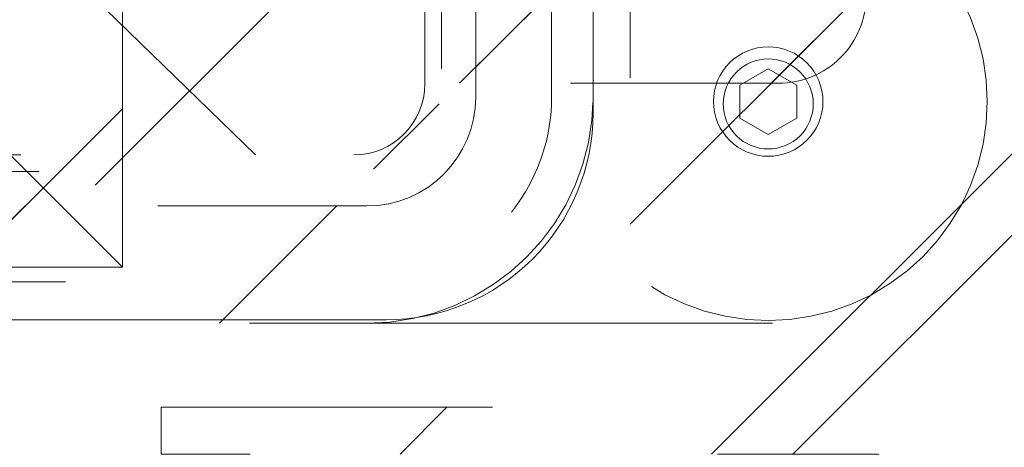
# Model space of a CAD drawing. Header units: inches. Extents: x -465 to -303, y -234 to 7.
# Tile 52 of 81: x -361.96 to -359.15, y -1.31 to -0.09. Entities that reach past the tile are written whole.
import ezdxf

# ---------------------------------------------------------------- set-up
doc = ezdxf.new("R2010")
doc.units = ezdxf.units.IN
doc.header["$LTSCALE"] = 32
doc.header["$MEASUREMENT"] = 0
doc.linetypes.add('Dash Style-1', pattern=[0.083328, 0.041656, -0.041672])
for name, color, linetype, lineweight in [('Black', 7, 'Continuous', 18), ('DashLine', 7, 'Dash Style-1', 13), ('DashLineFill', 7, 'Dash Style-1', 13), ('Dean-Bezel', 7, 'Continuous', 18), ('Drawing', 7, 'Continuous', 18), ('Metal-Black', 7, 'Continuous', 18), ('Metal-UtilityGrommet', 7, 'Continuous', 13), ('None', 7, 'Continuous', 18), ('SolidLine', 7, 'Continuous', 15), ('Wood_1-H', 7, 'Continuous', 13)]:
    doc.layers.add(name, color=color, linetype=linetype, lineweight=lineweight)
doc.layers.add('Textile-Cushion', color=7, linetype='Continuous', lineweight=18, true_color=0x4c4c4c)
pattern_1 = [(45, (0, 0), (-1.61301565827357, 1.935715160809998), []), (45, (-1.0608, 1.0608), (-0.4723460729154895, 0.4167612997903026), [])]

# ---------------------------------------------------------------- blocks, each defined once
blk = doc.blocks.new('1BP8DW-Leveler (2D)')
at = {"layer": 'DashLine', "flags": 128}
for points in [[(0.625, -1.786516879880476e-14), (0.6219904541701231, -0.06126071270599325), (0.6129908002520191, -0.1219314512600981), (0.5980877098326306, -0.1814279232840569), (0.5774247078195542, -0.2391771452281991), (0.551200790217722, -0.2946229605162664), (0.5196685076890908, -0.3472313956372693), (0.4831315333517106, -0.3964958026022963), (0.4419417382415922, -0.4419417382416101), (0.3964958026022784, -0.4831315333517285), (0.3472313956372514, -0.5196685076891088), (0.2946229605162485, -0.5512007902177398), (0.2391771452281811, -0.5774247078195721), (0.181427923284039, -0.5980877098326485), (0.1219314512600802, -0.612990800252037), (0.06126071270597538, -0.6219904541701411), (0, -0.625000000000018), (-0.06126071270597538, -0.6219904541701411), (-0.1219314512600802, -0.612990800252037), (-0.181427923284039, -0.5980877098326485), (-0.2391771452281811, -0.5774247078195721), (-0.2946229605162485, -0.5512007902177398), (-0.3472313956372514, -0.5196685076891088), (-0.3964958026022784, -0.4831315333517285), (-0.4419417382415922, -0.4419417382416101), (-0.4831315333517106, -0.3964958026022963), (-0.5196685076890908, -0.3472313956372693), (-0.551200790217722, -0.2946229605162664), (-0.5774247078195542, -0.2391771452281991), (-0.5980877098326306, -0.1814279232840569), (-0.6129908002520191, -0.1219314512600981), (-0.6219904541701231, -0.06126071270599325), (-0.625, -1.786516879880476e-14), (-0.6219904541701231, 0.06126071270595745), (-0.6129908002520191, 0.1219314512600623), (-0.5980877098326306, 0.1814279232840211), (-0.5774247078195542, 0.2391771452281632), (-0.551200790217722, 0.2946229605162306), (-0.5196685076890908, 0.3472313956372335), (-0.4831315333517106, 0.3964958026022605), (-0.4419417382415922, 0.4419417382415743), (-0.3964958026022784, 0.4831315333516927), (-0.3472313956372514, 0.5196685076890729), (-0.2946229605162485, 0.5512007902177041), (-0.2391771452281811, 0.5774247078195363), (-0.181427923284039, 0.5980877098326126), (-0.1219314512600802, 0.6129908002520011), (-0.06126071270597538, 0.6219904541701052), (0, 0.6249999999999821), (0.06126071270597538, 0.6219904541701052), (0.1219314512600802, 0.6129908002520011), (0.181427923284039, 0.5980877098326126), (0.2391771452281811, 0.5774247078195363), (0.2946229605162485, 0.5512007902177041), (0.3472313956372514, 0.5196685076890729), (0.3964958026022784, 0.4831315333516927), (0.4419417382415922, 0.4419417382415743), (0.4831315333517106, 0.3964958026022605), (0.5196685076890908, 0.3472313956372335), (0.551200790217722, 0.2946229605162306), (0.5774247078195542, 0.2391771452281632), (0.5980877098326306, 0.1814279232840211), (0.6129908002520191, 0.1219314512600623), (0.6219904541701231, 0.06126071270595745)], [(0, 0.1562499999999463), (0.01531517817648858, 0.1554976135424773), (0.03048286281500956, 0.1532477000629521), (0.04535698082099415, 0.1495219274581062), (0.05979428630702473, 0.1443561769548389), (0.07365574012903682, 0.1378001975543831), (0.08680784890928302, 0.129917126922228), (0.09912395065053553, 0.1207828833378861), (0.1104854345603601, 0.1104854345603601), (0.1207828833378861, 0.09912395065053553), (0.129917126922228, 0.08680784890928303), (0.1378001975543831, 0.0736557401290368), (0.1443561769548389, 0.05979428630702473), (0.1495219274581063, 0.04535698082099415), (0.1532477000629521, 0.03048286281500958), (0.1554976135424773, 0.01531517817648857), (0.1562499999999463, 9.56755311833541e-18), (0.1554976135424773, -0.01531517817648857), (0.1532477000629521, -0.03048286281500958), (0.1495219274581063, -0.04535698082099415), (0.1443561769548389, -0.05979428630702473), (0.1378001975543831, -0.0736557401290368), (0.129917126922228, -0.08680784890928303), (0.1207828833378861, -0.09912395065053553), (0.1104854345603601, -0.1104854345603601), (0.09912395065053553, -0.1207828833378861), (0.08680784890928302, -0.129917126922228), (0.07365574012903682, -0.1378001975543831), (0.05979428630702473, -0.1443561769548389), (0.04535698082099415, -0.1495219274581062), (0.03048286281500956, -0.1532477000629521), (0.01531517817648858, -0.1554976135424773), (0, -0.1562499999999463), (-0.01531517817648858, -0.1554976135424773), (-0.03048286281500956, -0.1532477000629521), (-0.04535698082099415, -0.1495219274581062), (-0.05979428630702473, -0.1443561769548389), (-0.07365574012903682, -0.1378001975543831), (-0.08680784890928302, -0.129917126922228), (-0.09912395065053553, -0.1207828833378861), (-0.1104854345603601, -0.1104854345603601), (-0.1207828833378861, -0.09912395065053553), (-0.129917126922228, -0.08680784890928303), (-0.1378001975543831, -0.0736557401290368), (-0.1443561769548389, -0.05979428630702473), (-0.1495219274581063, -0.04535698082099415), (-0.1532477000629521, -0.03048286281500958), (-0.1554976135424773, -0.01531517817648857), (-0.1562499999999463, 9.56755311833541e-18), (-0.1554976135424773, 0.01531517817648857), (-0.1532477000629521, 0.03048286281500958), (-0.1495219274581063, 0.04535698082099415), (-0.1443561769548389, 0.05979428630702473), (-0.1378001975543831, 0.0736557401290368), (-0.129917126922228, 0.08680784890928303), (-0.1207828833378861, 0.09912395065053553), (-0.1104854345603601, 0.1104854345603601), (-0.09912395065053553, 0.1207828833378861), (-0.08680784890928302, 0.129917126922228), (-0.07365574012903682, 0.1378001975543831), (-0.05979428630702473, 0.1443561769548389), (-0.04535698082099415, 0.1495219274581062), (-0.03048286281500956, 0.1532477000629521), (-0.01531517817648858, 0.1554976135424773)], [(5.740531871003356e-18, 0.09374999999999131), (-0.08118988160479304, 0.04687499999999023), (-0.08118988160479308, -0.04687500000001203), (-1.722159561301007e-17, -0.09375000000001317), (0.08118988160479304, -0.04687500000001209), (0.08118988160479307, 0.0468749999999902)]]:
    blk.add_lwpolyline(points, close=True, dxfattribs=at)
blk = doc.blocks.new('1BRPX6-Util_Bkt_Sm-N (2D)')
at = {"layer": 'DashLineFill', "linetype": 'Continuous', "lineweight": 13}
h = blk.add_hatch(dxfattribs=at)
h.set_pattern_fill('Steel', color=253, style=0, pattern_type=2)
h.set_pattern_definition(pattern_1)
edge = h.paths.add_edge_path()
edge.add_line((-4.468503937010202, 4.413385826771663), (-3.12992125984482, 4.413385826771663))
edge.add_line((-3.12992125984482, 4.413385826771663), (-3.12992125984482, -1.854330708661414))
edge.add_line((-3.12992125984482, -1.854330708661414), (-4.468503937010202, -1.854330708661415))
edge.add_line((-4.468503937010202, -1.854330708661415), (-4.468503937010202, -1.988188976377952))
edge.add_line((-4.468503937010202, -1.988188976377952), (-2.421259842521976, -1.988188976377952))
edge.add_line((-2.421259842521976, -1.988188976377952), (-2.421259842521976, -2.366141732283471))
edge.add_arc((-2.303149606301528, -2.366141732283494), 0.1181102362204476, 179.9999999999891, 270.000000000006)
edge.add_line((-2.303149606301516, -2.484251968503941), (2.303149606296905, -2.484251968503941))
edge.add_arc((2.303149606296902, -2.366141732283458), 0.1181102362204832, 270.0000000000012, 359.9999999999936)
edge.add_line((2.421259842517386, -2.366141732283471), (2.421259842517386, -1.988188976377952))
edge.add_line((2.421259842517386, -1.988188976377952), (4.468503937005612, -1.988188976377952))
edge.add_line((4.468503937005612, -1.988188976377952), (4.468503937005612, -1.854330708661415))
edge.add_line((4.468503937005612, -1.854330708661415), (3.12992125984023, -1.854330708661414))
edge.add_line((3.12992125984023, -1.854330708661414), (3.12992125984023, 4.413385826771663))
edge.add_line((3.12992125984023, 4.413385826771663), (4.468503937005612, 4.413385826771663))
edge.add_line((4.468503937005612, 4.413385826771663), (4.468503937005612, 4.547244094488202))
edge.add_line((4.468503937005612, 4.547244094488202), (2.421259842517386, 4.547244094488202))
edge.add_line((2.421259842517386, 4.547244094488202), (2.421259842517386, 4.925196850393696))
edge.add_arc((2.303149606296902, 4.925196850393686), 0.1181102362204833, 5.365542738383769e-12, 89.99999999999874)
edge.add_line((2.303149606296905, 5.043307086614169), (-2.303149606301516, 5.043307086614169))
edge.add_arc((-2.303149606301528, 4.92519685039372), 0.1181102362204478, 89.99999999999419, 180.0000000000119)
edge.add_line((-2.421259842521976, 4.925196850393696), (-2.421259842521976, 4.547244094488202))
edge.add_line((-2.421259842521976, 4.547244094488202), (-4.468503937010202, 4.547244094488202))
edge.add_line((-4.468503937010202, 4.547244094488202), (-4.468503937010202, 4.413385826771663))
at = {"layer": 'DashLineFill', "flags": 128}
blk.add_lwpolyline([(-4.468503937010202, 4.413385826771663), (-3.12992125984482, 4.413385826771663), (-3.12992125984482, -1.854330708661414), (-4.468503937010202, -1.854330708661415), (-4.468503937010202, -1.988188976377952), (-2.421259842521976, -1.988188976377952), (-2.421259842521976, -2.366141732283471, 0.4142135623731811), (-2.303149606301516, -2.484251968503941), (2.303149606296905, -2.484251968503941, 0.4142135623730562), (2.421259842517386, -2.366141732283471), (2.421259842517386, -1.988188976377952), (4.468503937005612, -1.988188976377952), (4.468503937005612, -1.854330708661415), (3.12992125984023, -1.854330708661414), (3.12992125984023, 4.413385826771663), (4.468503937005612, 4.413385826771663), (4.468503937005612, 4.547244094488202), (2.421259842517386, 4.547244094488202), (2.421259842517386, 4.925196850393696, 0.4142135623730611), (2.303149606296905, 5.043307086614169), (-2.303149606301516, 5.043307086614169, 0.4142135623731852), (-2.421259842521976, 4.925196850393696), (-2.421259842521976, 4.547244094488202), (-4.468503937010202, 4.547244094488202)], format="xyb", close=True, dxfattribs=at)
at = {"layer": 'SolidLine', "flags": 128}
blk.add_lwpolyline([(-2.736220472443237, -0.8596889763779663), (-2.723625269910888, -0.8603077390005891), (-2.711151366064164, -0.8621580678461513), (-2.698918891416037, -0.8652221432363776), (-2.687045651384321, -0.8694704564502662), (-2.675645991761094, -0.8748620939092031), (-2.664829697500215, -0.8813451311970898), (-2.654700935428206, -0.8888571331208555), (-2.645357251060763, -0.897325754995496), (-2.636888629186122, -0.9066694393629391), (-2.629376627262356, -0.9167982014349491), (-2.62289358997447, -0.9276144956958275), (-2.617501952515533, -0.9390141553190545), (-2.613253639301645, -0.9508873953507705), (-2.610189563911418, -0.9631198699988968), (-2.608339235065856, -0.9755937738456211), (-2.607720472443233, -0.98818897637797), (-2.608339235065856, -1.000784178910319), (-2.610189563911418, -1.013258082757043), (-2.613253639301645, -1.025490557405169), (-2.617501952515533, -1.037363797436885), (-2.62289358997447, -1.048763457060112), (-2.629376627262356, -1.059579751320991), (-2.636888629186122, -1.069708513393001), (-2.645357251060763, -1.079052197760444), (-2.654700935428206, -1.087520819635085), (-2.664829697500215, -1.09503282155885), (-2.675645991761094, -1.101515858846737), (-2.687045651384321, -1.106907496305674), (-2.698918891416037, -1.111155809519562), (-2.711151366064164, -1.114219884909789), (-2.723625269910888, -1.116070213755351), (-2.736220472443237, -1.116688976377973), (-2.748815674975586, -1.116070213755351), (-2.76128957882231, -1.114219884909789), (-2.773522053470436, -1.111155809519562), (-2.785395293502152, -1.106907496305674), (-2.796794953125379, -1.101515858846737), (-2.807611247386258, -1.09503282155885), (-2.817740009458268, -1.087520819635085), (-2.827083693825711, -1.079052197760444), (-2.835552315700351, -1.069708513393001), (-2.843064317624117, -1.059579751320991), (-2.849547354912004, -1.048763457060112), (-2.854938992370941, -1.037363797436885), (-2.859187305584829, -1.025490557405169), (-2.862251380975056, -1.013258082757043), (-2.864101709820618, -1.000784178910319), (-2.86472047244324, -0.98818897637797), (-2.864101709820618, -0.9755937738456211), (-2.862251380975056, -0.9631198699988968), (-2.859187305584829, -0.9508873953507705), (-2.854938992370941, -0.9390141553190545), (-2.849547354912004, -0.9276144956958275), (-2.843064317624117, -0.9167982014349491), (-2.835552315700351, -0.9066694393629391), (-2.827083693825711, -0.897325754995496), (-2.817740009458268, -0.8888571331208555), (-2.807611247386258, -0.8813451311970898), (-2.796794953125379, -0.8748620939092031), (-2.785395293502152, -0.8694704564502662), (-2.773522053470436, -0.8652221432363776), (-2.76128957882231, -0.8621580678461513), (-2.748815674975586, -0.8603077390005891)], close=True, dxfattribs=at)
at = {"layer": 'Metal-Black', "color": 7}
blk.add_blockref('1BP8DW-Leveler (2D)', (-2.736220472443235, -0.9815452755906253), dxfattribs=at)
blk = doc.blocks.new('Group-8')
at = {"layer": 'Textile-Cushion', "color": 31, "linetype": 'Continuous', "true_color": 0xffc198}
blk.add_line((5.669291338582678, -0.133800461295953), (4.582648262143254, -1.220443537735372), dxfattribs=at)
blk = doc.blocks.new('SlateShroudSleeve (2D)')
at = {"layer": 'DashLineFill', "linetype": 'Continuous', "lineweight": 13}
h = blk.add_hatch(dxfattribs=at)
h.set_pattern_fill('Steel', color=253, style=0, pattern_type=2)
h.set_pattern_definition(pattern_1)
edge = h.paths.add_edge_path()
edge.add_line((-6.003937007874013, 0.9685039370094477), (-6.003937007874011, -0.968503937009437))
edge.add_arc((-5.358267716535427, -0.9685039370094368), 0.6456692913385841, 180, 225.0000000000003)
edge.add_arc((-5.35826771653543, -0.9685039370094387), 0.6456692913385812, 225.0000000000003, 270.0000000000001)
edge.add_line((-5.358267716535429, -1.61417322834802), (5.358267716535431, -1.614173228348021))
edge.add_arc((5.358267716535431, -0.968503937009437), 0.6456692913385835, 269.9999999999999, 360.0000000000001)
edge.add_line((6.003937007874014, -0.9685039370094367), (6.003937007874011, 0.9685039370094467))
edge.add_arc((5.358267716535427, 0.9685039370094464), 0.6456692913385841, 1.477794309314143e-14, 45.00000000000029)
edge.add_arc((5.35826771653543, 0.9685039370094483), 0.6456692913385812, 45.00000000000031, 90.00000000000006)
edge.add_line((5.358267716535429, 1.614173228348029), (-5.358267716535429, 1.61417322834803))
edge.add_arc((-5.35826771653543, 0.9685039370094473), 0.6456692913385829, 89.9999999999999, 180)
edge.add_line((-6.003937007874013, 0.9685039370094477), (-6.003937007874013, 0.9685039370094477))
edge = h.paths.add_edge_path()
edge.add_arc((5.358267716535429, -0.9685039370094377), 0.3110236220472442, 269.9999999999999, 359.9999999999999)
edge.add_line((5.669291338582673, -0.9685039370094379), (5.669291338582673, 0.9685039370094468))
edge.add_arc((5.35826771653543, 0.9685039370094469), 0.3110236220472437, 359.9999999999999, 405.0000000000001)
edge.add_arc((5.358267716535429, 0.9685039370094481), 0.3110236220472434, 44.99999999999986, 90)
edge.add_line((5.358267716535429, 1.279527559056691), (-5.358267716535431, 1.279527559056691))
edge.add_arc((-5.35826771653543, 0.9685039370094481), 0.3110236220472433, 89.99999999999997, 180.0000000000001)
edge.add_line((-5.669291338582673, 0.9685039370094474), (-5.669291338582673, -0.968503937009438))
edge.add_arc((-5.358267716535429, -0.9685039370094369), 0.3110236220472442, 180.0000000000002, 225.0000000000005)
edge.add_arc((-5.358267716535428, -0.9685039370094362), 0.3110236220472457, 225.0000000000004, 269.9999999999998)
edge.add_line((-5.358267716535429, -1.279527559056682), (5.358267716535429, -1.279527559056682))
at = {"layer": 'DashLine', "lineweight": 13, "transparency": 33554687, "flags": 128}
blk.add_lwpolyline([(-5.885826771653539, 0.9685039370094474, -0.4142135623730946), (-5.358267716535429, 1.496062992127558), (5.358267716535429, 1.496062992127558, -0.4142135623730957), (5.885826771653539, 0.9685039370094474), (5.885826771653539, -0.9685039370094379, -0.4142135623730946), (5.358267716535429, -1.496062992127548), (-5.358267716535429, -1.496062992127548, -0.4142135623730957), (-5.885826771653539, -0.9685039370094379)], format="xyb", close=True, dxfattribs=at)
at = {"layer": 'DashLineFill', "lineweight": 13, "flags": 128}
for points in [[(-6.003937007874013, 0.9685039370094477), (-6.003937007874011, -0.968503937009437, 0.1989123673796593), (-5.81482485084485, -1.425061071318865, 0.1989123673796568), (-5.358267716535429, -1.61417322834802), (5.35826771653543, -1.614173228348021, 0.4142135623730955), (6.003937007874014, -0.9685039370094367), (6.003937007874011, 0.9685039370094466, 0.1989123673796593), (5.81482485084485, 1.425061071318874, 0.1989123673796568), (5.358267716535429, 1.614173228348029), (-5.358267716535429, 1.61417322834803, 0.4142135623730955), (-6.003937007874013, 0.9685039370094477)], [(5.358267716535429, -1.279527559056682, 0.414213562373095), (5.669291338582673, -0.9685039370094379), (5.669291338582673, 0.9685039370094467, 0.1989123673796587), (5.578194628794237, 1.188430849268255, 0.1989123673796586), (5.358267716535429, 1.279527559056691), (-5.35826771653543, 1.279527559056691, 0.4142135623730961), (-5.669291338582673, 0.9685039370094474), (-5.669291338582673, -0.968503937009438, 0.1989123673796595), (-5.578194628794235, -1.188430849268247, 0.198912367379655), (-5.358267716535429, -1.279527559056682)]]:
    blk.add_lwpolyline(points, format="xyb", close=True, dxfattribs=at)
at = {"layer": 'Textile-Cushion', "color": 31, "true_color": 0xffc198}
blk.add_blockref('Group-8', (0, 0), dxfattribs=at)
blk = doc.blocks.new('Group-11')
at = {"layer": 'SolidLine', "flags": 128}
blk.add_lwpolyline([(38.72047244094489, -4.301181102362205, -0.414213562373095), (39.31102362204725, -3.710629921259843), (50.13779527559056, -3.710629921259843, -0.414213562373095), (50.72834645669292, -4.301181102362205), (50.72834645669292, -6.328740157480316, -0.414213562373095), (50.13779527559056, -6.919291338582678), (39.31102362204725, -6.919291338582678, -0.414213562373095), (38.72047244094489, -6.328740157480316)], format="xyb", close=True, dxfattribs=at)
at = {"layer": 'DashLine', "color": 7}
blk.add_blockref('1BRPX6-Util_Bkt_Sm-N (2D)', (53.96456692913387, -5.314960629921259), dxfattribs=at)
at = {"layer": 'Wood_1-H', "color": 7}
blk.add_blockref('SlateShroudSleeve (2D)', (44.7244094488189, -5.31496062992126), dxfattribs=at)
blk = doc.blocks.new('Group-12')
at = {"layer": 'None'}
blk.add_blockref('Group-11', (0, 0), dxfattribs=at)
blk = doc.blocks.new('SL Utility Cabinet (2D)')
at = {"layer": 'None'}
blk.add_blockref('Group-12', (0, 0), dxfattribs=at)
at = {"layer": 'Drawing', "color": 0, "flags": 1}
for tag in ['Tag', 'Catalog', 'Option1', 'Option2', 'Option3', 'Option4', 'Option5', 'Option6', 'Option7', 'Option8', 'Option9', 'Option10', 'Option11', 'Option12', 'Custom', 'FinishGroup', 'Discount', 'Item2', 'Item3', 'Item6', 'Item9', 'Item10', 'Item12', 'Item13', 'Item16', 'Item19', 'Item20', 'Item21', 'Item22', 'Item23', 'Item24', 'Item25', 'Item8', 'Item18', 'Item1', 'Item4', 'Item5', 'Item7', 'Item11', 'Item14', 'Item15', 'Item17']:
    blk.add_attdef(tag, (-51.58792002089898, 4.551681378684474), '', height=0.007086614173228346, dxfattribs=at)
blk = doc.blocks.new('Group-31')
at = {"layer": 'Dean-Bezel'}
for p, q in [((4.110047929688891, 1.454529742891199), (4.110047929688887, -1.454529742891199)), ((4.110047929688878, -1.454529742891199), (3.91322766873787, -1.2577094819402)), ((4.110047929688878, -1.454529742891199), (-4.110047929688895, -1.454529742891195))]:
    blk.add_line(p, q, dxfattribs=at)
blk = doc.blocks.new('Dean-PPUG-BK (2D)')
at = {"layer": 'DashLineFill', "linetype": 'Continuous', "lineweight": 13}
h = blk.add_hatch(dxfattribs=at)
h.set_pattern_fill('Steel', color=253, style=0, pattern_type=2)
h.set_pattern_definition(pattern_1)
h.paths.add_polyline_path([(-4.110047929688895, 1.454529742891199), (4.110047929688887, 1.454529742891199), (4.110047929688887, -1.454529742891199), (-4.110047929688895, -1.454529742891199)])
at = {"layer": 'Black', "color": 9}
blk.add_line((4.110047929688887, -1.454529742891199), (3.678547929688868, -1.023029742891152), dxfattribs=at)
at = {"layer": 'DashLineFill', "flags": 128}
blk.add_lwpolyline([(-4.110047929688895, 1.454529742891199), (4.110047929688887, 1.454529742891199), (4.110047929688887, -1.454529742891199), (-4.110047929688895, -1.454529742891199)], close=True, dxfattribs=at)
at = {"layer": 'Black', "color": 7}
blk.add_blockref('Group-31', (0, 0), dxfattribs=at)
blk = doc.blocks.new('Group-40')
at = {"layer": 'SolidLine', "color": 7}
blk.add_blockref('Dean-PPUG-BK (2D)', (45.2755905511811, -5.31496062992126), dxfattribs=at)
blk = doc.blocks.new('Group-76')
at = {"layer": 'Textile-Cushion', "color": 31, "true_color": 0xffc198}
blk.add_line((2.710676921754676, 1.133858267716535), (5.040527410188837, -1.133858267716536), dxfattribs=at)
blk = doc.blocks.new('Group-77')
at = {"layer": 'Textile-Cushion', "color": 31, "true_color": 0xffc198}
blk.add_blockref('Group-76', (0, 0), dxfattribs=at)
blk = doc.blocks.new('SBDXF2-Shroud (2D)')
at = {"layer": 'DashLineFill', "linetype": 'Continuous', "lineweight": 13}
h = blk.add_hatch(dxfattribs=at)
h.set_pattern_fill('Steel', color=253, style=0, pattern_type=2)
h.set_pattern_definition(pattern_1)
edge = h.paths.add_edge_path()
edge.add_line((-5.570866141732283, 0.9311023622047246), (-5.570866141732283, -0.9311023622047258))
edge.add_arc((-5.320866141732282, -0.9311023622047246), 0.250000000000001, 180.0000000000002, 270)
edge.add_line((-5.320866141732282, -1.181102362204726), (5.320866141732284, -1.181102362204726))
edge.add_arc((5.320866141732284, -0.9311023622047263), 0.2499999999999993, 270.0000000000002, 360)
edge.add_line((5.570866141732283, -0.9311023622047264), (5.570866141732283, 0.9311023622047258))
edge.add_arc((5.320866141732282, 0.9311023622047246), 0.250000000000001, 2.480832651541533e-13, 89.99999999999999)
edge.add_line((5.320866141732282, 1.181102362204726), (-5.320866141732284, 1.181102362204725))
edge.add_arc((-5.320866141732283, 0.9311023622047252), 0.2499999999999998, 90.0000000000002, 135.0000000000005)
edge.add_arc((-5.320866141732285, 0.9311023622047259), 0.2499999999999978, 135.0000000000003, 180.0000000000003)
edge.add_line((-5.570866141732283, 0.9311023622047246), (-5.570866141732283, 0.9311023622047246))
edge = h.paths.add_edge_path()
edge.add_arc((5.320866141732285, -0.931102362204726), 0.2027559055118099, 269.9999999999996, 360.0000000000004)
edge.add_line((5.523622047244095, -0.9311023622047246), (5.523622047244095, 0.9311023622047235))
edge.add_arc((5.320866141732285, 0.9311023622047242), 0.2027559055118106, 359.9999999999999, 450.0000000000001)
edge.add_line((5.320866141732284, 1.133858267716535), (-5.320866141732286, 1.133858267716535))
edge.add_arc((-5.320866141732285, 0.9311023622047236), 0.2027559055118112, 90.00000000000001, 180)
edge.add_line((-5.523622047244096, 0.9311023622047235), (-5.523622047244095, -0.9311023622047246))
edge.add_arc((-5.320866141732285, -0.9311023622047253), 0.2027559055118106, 179.9999999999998, 270.0000000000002)
edge.add_line((-5.320866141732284, -1.133858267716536), (5.320866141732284, -1.133858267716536))
h = blk.add_hatch(dxfattribs=at)
h.set_pattern_fill('Steel', color=253, style=0, pattern_type=2)
h.set_pattern_definition(pattern_1)
edge = h.paths.add_edge_path()
edge.add_arc((6.533464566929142, -0.6791338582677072), 0.2500000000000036, 270.0000000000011, 314.9999999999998)
edge.add_arc((6.533464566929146, -0.6791338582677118), 0.2499999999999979, 314.9999999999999, 360.0000000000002)
edge.add_line((6.783464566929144, -0.679133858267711), (6.783464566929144, 0.6791338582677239))
edge.add_arc((6.533464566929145, 0.6791338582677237), 0.2499999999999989, 5.08888749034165e-14, 90.00000000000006)
edge.add_line((6.533464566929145, 0.9291338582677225), (5.570866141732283, 0.9291338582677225))
edge.add_line((5.570866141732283, 0.9291338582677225), (5.570866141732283, -0.9291338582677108))
edge.add_line((5.570866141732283, -0.9291338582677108), (6.533464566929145, -0.9291338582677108))
edge.add_line((6.533464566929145, -0.9291338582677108), (6.533464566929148, -0.9291338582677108))
at = {"layer": 'DashLineFill', "flags": 128}
for points in [[(-5.570866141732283, 0.9311023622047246), (-5.570866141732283, -0.9311023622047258, 0.4142135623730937), (-5.320866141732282, -1.181102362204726), (5.320866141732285, -1.181102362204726, 0.4142135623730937), (5.570866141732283, -0.9311023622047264), (5.570866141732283, 0.9311023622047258, 0.4142135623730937), (5.320866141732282, 1.181102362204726), (-5.320866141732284, 1.181102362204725, 0.1989123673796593), (-5.497642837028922, 1.10787905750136, 0.1989123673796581), (-5.570866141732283, 0.9311023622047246)], [(5.320866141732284, -1.133858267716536, 0.4142135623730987), (5.523622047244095, -0.9311023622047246), (5.523622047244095, 0.9311023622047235, 0.4142135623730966), (5.320866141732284, 1.133858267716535), (-5.320866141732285, 1.133858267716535, 0.414213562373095), (-5.523622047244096, 0.9311023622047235), (-5.523622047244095, -0.9311023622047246, 0.4142135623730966), (-5.320866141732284, -1.133858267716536)], [(6.533464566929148, -0.9291338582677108, 0.198912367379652), (6.710241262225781, -0.8559105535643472, 0.1989123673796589), (6.783464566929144, -0.679133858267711), (6.783464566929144, 0.6791338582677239, 0.414213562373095), (6.533464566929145, 0.9291338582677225), (5.570866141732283, 0.9291338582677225), (5.570866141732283, -0.9291338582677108), (6.533464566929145, -0.9291338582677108)]]:
    blk.add_lwpolyline(points, format="xyb", close=True, dxfattribs=at)
at = {"layer": 'Metal-UtilityGrommet', "color": 7}
blk.add_blockref('Group-77', (0, 0), dxfattribs=at)
blk = doc.blocks.new('1BRPXF_Power_Pantry_30x12_Cred (2D)')
at = {"layer": 'DashLine', "flags": 128}
blk.add_lwpolyline([(0, 11.92913385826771, -0.414213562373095), (3.070866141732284, 14.99999999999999), (8.937007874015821, 14.99999999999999, -0.414213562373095), (12.0078740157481, 11.92913385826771), (12.0078740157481, -11.92913385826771, -0.414213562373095), (8.937007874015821, -14.99999999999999), (3.070866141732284, -14.99999999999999, -0.414213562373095), (0, -11.92913385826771)], format="xyb", close=True, dxfattribs=at)
blk = doc.blocks.new('Group-80')
at = {"layer": 'None'}
blk.add_blockref('Group-40', (0, 0), dxfattribs=at)
at = {"layer": 'None', "color": 7}
blk.add_blockref('SBDXF2-Shroud (2D)', (44.7244094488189, -5.31496062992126), dxfattribs=at)
at = {"layer": 'None', "color": 7, "rotation": 270}
blk.add_blockref('1BRPXF_Power_Pantry_30x12_Cred (2D)', (44.7244094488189, -6.929133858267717), dxfattribs=at)
blk = doc.blocks.new('SL L Desk (2D)')
at = {"layer": 'None'}
blk.add_blockref('Group-80', (0, 0), dxfattribs=at)
at = {"layer": 'Drawing', "color": 0, "flags": 1}
for tag in ['Tag', 'Catalog', 'Option1', 'Option2', 'Option3', 'Option4', 'Option5', 'Option6', 'Option7', 'Option8', 'Option9', 'Option10', 'Option11', 'Option12', 'Custom', 'FinishGroup', 'Discount', 'Item2', 'Item3', 'Item6', 'Item9', 'Item10', 'Item12', 'Item13', 'Item16', 'Item19', 'Item20', 'Item21', 'Item22', 'Item23', 'Item24', 'Item25', 'Item8', 'Item18', 'Item1', 'Item4', 'Item5', 'Item7', 'Item11', 'Item14', 'Item15', 'Item17']:
    blk.add_attdef(tag, (-51.58772091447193, -67.0772036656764), '', height=0.007086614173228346, dxfattribs=at)

msp = doc.modelspace()

# ---------------------------------------------------------------- block references
at = {"layer": 'Drawing'}
msp.add_blockref('SL Utility Cabinet (2D)', (-411.0472440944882, 5.976377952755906), dxfattribs=at)

# ---------------------------------------------------------------- next in the draw order: block references
msp.add_blockref('SL L Desk (2D)', (-411.0470449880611, 5.976377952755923), dxfattribs=at)

doc.saveas('drawing.dxf')
